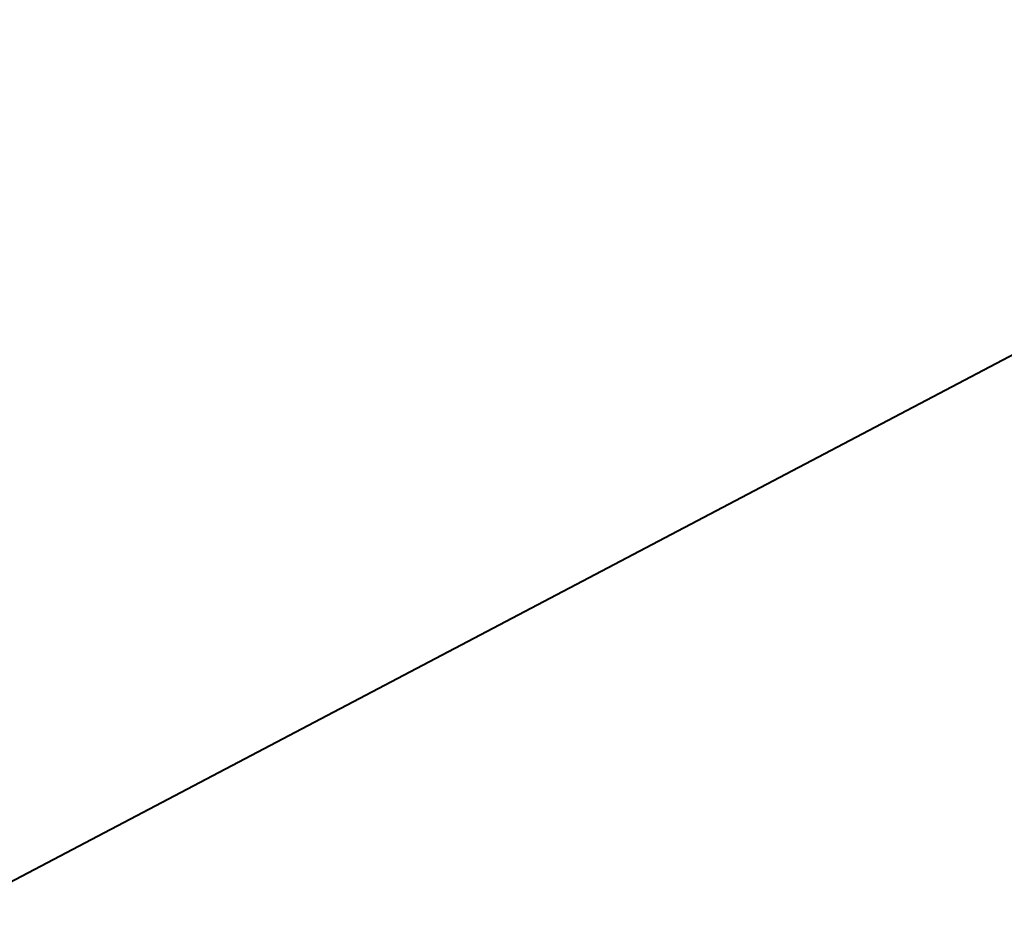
# Model space of a CAD drawing. Header units: metres. Extents: x 7408630 to 7411134, y 5569633 to 5570339.
# Tile 250 of 256: x 7410509.126 to 7410509.316, y 5569912.754 to 5569912.929. Entities that reach past the tile are written whole.
import ezdxf
from ezdxf.enums import TextEntityAlignment as Align

# ---------------------------------------------------------------- set-up
doc = ezdxf.new("R2010")
doc.units = ezdxf.units.M
doc.header["$MEASUREMENT"] = 0
for name, color, linetype, lineweight in [('OPIS POM NOWE', 140, 'Continuous', 5), ('Opis_pom', 9, 'Continuous', 18), ('Sciany', 2, 'Continuous', 40)]:
    doc.layers.add(name, color=color, linetype=linetype, lineweight=lineweight)
doc.styles.add('ARIAL', font='tahoma.ttf')

# ---------------------------------------------------------------- blocks, each defined once
blk = doc.blocks.new('A$C142d3faa')
at = {"layer": 'Sciany'}
blk.add_lwpolyline([(2204.09483, 1469.10619), (1893.22536, 1469.10619)], dxfattribs=at)
at = {"layer": 'OPIS POM NOWE', "style": 'ARIAL'}
for tag, p in [('E1,4', (2085.45351, 1677.90272)), ('E1,4', (2642.56507, 1467.09858)), ('E1,4', (2887.55495, 1334.66914)), ('E1,1', (2346.15173, 945.30692)), ('E1,2', (2380.28977, 731.46058)), ('E1,4', (3248.92697, 423.56227)), ('E1,3', (2269.29047, 389.84746)), ('E1,5', (4145.39689, -41.41678))]:
    blk.add_attdef(tag, text='', height=23.936, dxfattribs=at).set_placement(p, align=Align.MIDDLE_CENTER)
at = {"layer": 'Opis_pom', "ltscale": 0.7, "style": 'ARIAL'}
for tag, p in [('B1,18', (784.17545, 4749.37691)), ('B1,21', (1474.16062, 4744.55225)), ('B1/17', (593.195, 4721.36004)), ('1,23', (2643.87974, 4721.36004)), ('1,22', (2015.9973, 4715.61993)), ('A1,1', (-123.27527, 4710.79271)), ('B1,1', (2964.21389, 4687.19476)), ('B1,19', (983.47704, 4684.25047)), ('A1,6', (-365.37937, 4657.22679)), ('A1,16', (198.20726, 4631.43636)), ('B1,20', (1267.19488, 4624.63245)), ('B1,3', (3298.01304, 4567.23582)), ('B1,4', (4545.10985, 4480.62225)), ('A1,5', (-782.1155, 4446.93269)), ('A1,2', (-186.91937, 4425.11232)), ('A1,15', (198.20726, 4391.00084)), ('B1,2', (2872.01208, 4302.45919)), ('A1,3', (-121.28956, 4150.90563)), ('B1,8', (2427.38319, 4053.12316)), ('B1,6', (4754.92624, 3940.33462)), ('A1,4', (-837.67923, 3920.77219)), ('B1,14', (401.20606, 3890.99898)), ('B1,13', (1255.28314, 3857.26479)), ('B1,5', (4487.88744, 3854.52406)), ('B1,10', (1961.59927, 3852.27607)), ('B1,9', (2126.78184, 3827.24689)), ('B1,7', (3203.17952, 3799.68363)), ('B1,11', (2118.65879, 3658.83867)), ('B1,12', (1949.47729, 3633.25719)), ('C1,2', (2894.60473, 3427.28336)), ('C1,3', (2160.24672, 3198.45588)), ('C1,1', (3129.25555, 2706.44899)), ('C1,4', (2077.33924, 2485.4131)), ('C1,5', (2131.38321, 2180.30979)), ('C1,10', (3196.04343, 2172.92088)), ('C1,9', (3215.99552, 1907.6342)), ('C1,6', (2168.07384, 1819.58528)), ('D0,18', (1348.65318, 1483.78164)), ('C1,8', (2890.19555, 1472.29709)), ('C1,7', (2247.74624, 1432.40489)), ('D,03', (680.14667, 1361.20684)), ('D0,15', (1769.82602, 1360.28568)), ('D,07', (301.65348, 1339.2086)), ('D0,6', (-189.6235, 1299.11733)), ('D0,8', (-573.60597, 1280.79442)), ('D0,2', (1011.71883, 1184.66707)), ('D0,4', (520.2942, 1181.60376)), ('D0,14', (1790.01141, 1156.00202)), ('D,05', (264.32997, 1077.69749)), ('D0,13', (1760.78024, 974.27002)), ('D0,09', (-770.07094, 944.55513)), ('D0,1', (999.98875, 928.60626)), ('D0,10', (-751.07239, 564.55801)), ('D0,11', (-751.07239, 336.73827)), ('D0,12', (198.7439, 306.39703))]:
    blk.add_attdef(tag, text='', height=11.968, dxfattribs=at).set_placement(p, align=Align.MIDDLE_CENTER)

msp = doc.modelspace()

# ---------------------------------------------------------------- block references
at = {"xscale": 0.01, "yscale": 0.01, "zscale": 0.01, "rotation": 27.75854060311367}
msp.add_blockref('A$C142d3faa', (7410496.7794, 5569889.66285), dxfattribs=at)

doc.saveas('drawing.dxf')
